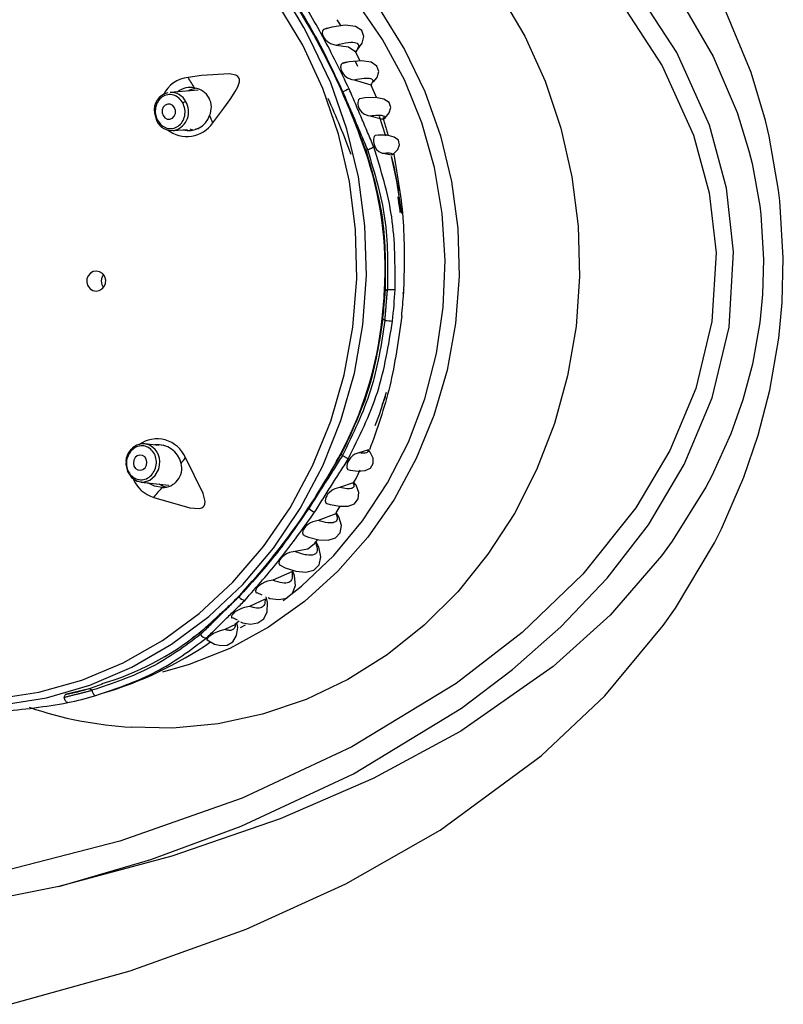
# Model space of a CAD drawing. Header units: millimetres. Extents: x 4904.09 to 4905.21, y 4759.5 to 4761.8.
# Tile 47 of 54: x 4904.9 to 4904.95, y 4760.77 to 4760.83. Entities that reach past the tile are written whole.
import ezdxf

# ---------------------------------------------------------------- set-up
doc = ezdxf.new("R2010")
doc.units = ezdxf.units.MM
doc.layers.add('SANINDUSA', color=3, linetype='Continuous')

msp = doc.modelspace()

# ---------------------------------------------------------------- linework, layer by layer
at = {"layer": 'SANINDUSA'}
for p, q in [((4904.948264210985, 4760.828850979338), (4904.946396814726, 4760.833357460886)), ((4904.921513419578, 4760.831902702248), (4904.921260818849, 4760.83229402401)), ((4904.920693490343, 4760.831748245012), (4904.920400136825, 4760.831654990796)), ((4904.922764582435, 4760.829617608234), (4904.922431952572, 4760.830247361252)), ((4904.922474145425, 4760.830192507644), (4904.922610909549, 4760.830372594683)), ((4904.922479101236, 4760.830205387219), (4904.922489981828, 4760.830179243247)), ((4904.921948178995, 4760.829528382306), (4904.921624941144, 4760.829448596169)), ((4904.945781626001, 4760.829897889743), (4904.947352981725, 4760.826244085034)), ((4904.949193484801, 4760.825727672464), (4904.948264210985, 4760.828850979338)), ((4904.922364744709, 4760.828383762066), (4904.923463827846, 4760.828053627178)), ((4904.91220265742, 4760.827708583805), (4904.910359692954, 4760.827557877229)), ((4904.923463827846, 4760.828053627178), (4904.923502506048, 4760.828023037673)), ((4904.923819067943, 4760.82721776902), (4904.9234706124, 4760.828037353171)), ((4904.947352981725, 4760.826244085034), (4904.948122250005, 4760.823746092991)), ((4904.923393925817, 4760.826023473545), (4904.92424878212, 4760.825812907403)), ((4904.949439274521, 4760.824694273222), (4904.949193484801, 4760.825727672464)), ((4904.910563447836, 4760.825066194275), (4904.911498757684, 4760.825142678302)), ((4904.912025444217, 4760.825185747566), (4904.912243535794, 4760.825203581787)), ((4904.950054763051, 4760.821184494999), (4904.949439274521, 4760.824694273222)), ((4904.923237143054, 4760.823819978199), (4904.923146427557, 4760.82376019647)), ((4904.924268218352, 4760.823585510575), (4904.924815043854, 4760.823483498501)), ((4904.948122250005, 4760.823746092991), (4904.948324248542, 4760.822924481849)), ((4904.948324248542, 4760.822924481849), (4904.948827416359, 4760.82014726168)), ((4904.950137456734, 4760.820488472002), (4904.950054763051, 4760.821184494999)), ((4904.950363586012, 4760.816755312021), (4904.950137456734, 4760.820488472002)), ((4904.948827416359, 4760.82014726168), (4904.948894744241, 4760.819598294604)), ((4904.948894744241, 4760.819598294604), (4904.94907858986, 4760.81665905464)), ((4904.94907858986, 4760.81665905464), (4904.949016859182, 4760.814373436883)), ((4904.950287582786, 4760.813851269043), (4904.950363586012, 4760.816755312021)), ((4904.924397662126, 4760.814609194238), (4904.924547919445, 4760.81470822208)), ((4904.949016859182, 4760.814373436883), (4904.94883700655, 4760.812536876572)), ((4904.950067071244, 4760.81152533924), (4904.950287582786, 4760.813851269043)), ((4904.924250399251, 4760.812806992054), (4904.924204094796, 4760.812805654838)), ((4904.924382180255, 4760.812679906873), (4904.924250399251, 4760.812806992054)), ((4904.94883700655, 4760.812536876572), (4904.948357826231, 4760.809832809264)), ((4904.949483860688, 4760.808120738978), (4904.950067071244, 4760.81152533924)), ((4904.94694998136, 4760.80528131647), (4904.945706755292, 4760.802531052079)), ((4904.90960454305, 4760.80452749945), (4904.908720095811, 4760.804621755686)), ((4904.908867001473, 4760.804594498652), (4904.908720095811, 4760.804621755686)), ((4904.909925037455, 4760.804530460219), (4904.909798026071, 4760.804506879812)), ((4904.921527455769, 4760.803947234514), (4904.921607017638, 4760.803870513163)), ((4904.923240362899, 4760.804214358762), (4904.922671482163, 4760.804044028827)), ((4904.945706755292, 4760.802531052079), (4904.94531692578, 4760.801789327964)), ((4904.946326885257, 4760.799079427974), (4904.947795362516, 4760.802456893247)), ((4904.908455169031, 4760.802135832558), (4904.910293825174, 4760.801939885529)), ((4904.922309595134, 4760.802082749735), (4904.921412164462, 4760.801769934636)), ((4904.94531692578, 4760.801789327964), (4904.943121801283, 4760.798266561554)), ((4904.921207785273, 4760.800126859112), (4904.921453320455, 4760.800551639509)), ((4904.921176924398, 4760.800068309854), (4904.920014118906, 4760.799614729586)), ((4904.94586995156, 4760.798174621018), (4904.946326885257, 4760.799079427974)), ((4904.919812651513, 4760.798136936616), (4904.919992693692, 4760.798389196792)), ((4904.943121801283, 4760.798266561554), (4904.942422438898, 4760.79731241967)), ((4904.943323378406, 4760.793913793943), (4904.94586995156, 4760.798174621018)), ((4904.918307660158, 4760.796282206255), (4904.917064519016, 4760.795722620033)), ((4904.916032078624, 4760.794922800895), (4904.916347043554, 4760.79477972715)), ((4904.916564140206, 4760.794501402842), (4904.915540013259, 4760.794021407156)), ((4904.942520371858, 4760.792770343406), (4904.943323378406, 4760.793913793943)), ((4904.914625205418, 4760.792846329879), (4904.913934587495, 4760.792515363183)), ((4904.914430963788, 4760.793287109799), (4904.914733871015, 4760.793134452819)), ((4904.914593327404, 4760.792865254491), (4904.914860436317, 4760.79307066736)), ((4904.914968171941, 4760.792637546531), (4904.915285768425, 4760.792812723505)), ((4904.912272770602, 4760.792263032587), (4904.91227025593, 4760.792267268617)), ((4904.912352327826, 4760.792186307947), (4904.912272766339, 4760.792263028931)), ((4904.935358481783, 4760.790088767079), (4904.929336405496, 4760.785877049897)), ((4904.905245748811, 4760.78871608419), (4904.905947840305, 4760.788965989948)), ((4904.903465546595, 4760.788091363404), (4904.903534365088, 4760.788268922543)), ((4904.905133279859, 4760.788671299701), (4904.905265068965, 4760.78854422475)), ((4904.927990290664, 4760.77942706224), (4904.934577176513, 4760.784261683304))]:
    msp.add_line(p, q, dxfattribs=at)
at = {"layer": 'SANINDUSA', "flags": 128}
for points in [[(4904.903102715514, 4760.775752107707), (4904.909100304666, 4760.777510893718), (4904.915010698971, 4760.77968114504), (4904.922330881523, 4760.783096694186), (4904.929362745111, 4760.787384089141), (4904.932699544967, 4760.789899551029), (4904.93585604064, 4760.79268267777), (4904.93886912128, 4760.795853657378), (4904.941565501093, 4760.799349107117), (4904.943904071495, 4760.803277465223), (4904.945723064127, 4760.807632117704), (4904.946828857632, 4760.812238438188), (4904.947119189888, 4760.817162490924), (4904.946656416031, 4760.821300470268), (4904.945545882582, 4760.825412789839), (4904.943421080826, 4760.830155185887), (4904.940548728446, 4760.834584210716), (4904.938096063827, 4760.837543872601), (4904.935419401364, 4760.840259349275), (4904.929402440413, 4760.845124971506), (4904.923996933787, 4760.84853088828), (4904.918302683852, 4760.851435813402), (4904.910813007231, 4760.854449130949), (4904.903072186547, 4760.856795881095)], [(4904.917741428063, 4760.7944028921), (4904.918939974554, 4760.79534966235), (4904.921043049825, 4760.797345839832), (4904.922921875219, 4760.799597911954), (4904.924551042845, 4760.802075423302), (4904.925908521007, 4760.804744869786), (4904.92697595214, 4760.807570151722), (4904.92773890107, 4760.810513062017), (4904.928187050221, 4760.81353380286), (4904.928314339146, 4760.816591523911), (4904.928119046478, 4760.819644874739), (4904.927603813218, 4760.822652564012), (4904.926775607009, 4760.825573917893), (4904.925645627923, 4760.828369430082), (4904.924229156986, 4760.831001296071), (4904.922545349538, 4760.833433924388), (4904.920616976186, 4760.83563441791), (4904.918470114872, 4760.837573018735), (4904.916133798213, 4760.839223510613), (4904.913639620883, 4760.840563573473), (4904.913378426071, 4760.840681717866)], [(4904.942208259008, 4760.835497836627), (4904.944080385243, 4760.832861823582), (4904.945781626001, 4760.829897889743)], [(4904.931890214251, 4760.833970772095), (4904.933494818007, 4760.831220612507), (4904.93482052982, 4760.828295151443), (4904.935851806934, 4760.825228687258), (4904.936576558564, 4760.822057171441), (4904.936986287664, 4760.818817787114), (4904.937076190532, 4760.815548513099), (4904.936845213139, 4760.812287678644), (4904.936296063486, 4760.80907351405), (4904.935435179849, 4760.805943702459), (4904.934272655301, 4760.802934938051), (4904.932822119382, 4760.800082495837), (4904.931100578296, 4760.797419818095), (4904.92912821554, 4760.794978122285), (4904.926928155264, 4760.792786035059), (4904.924526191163, 4760.790869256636), (4904.92195048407, 4760.78925025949), (4904.919231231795, 4760.787948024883), (4904.916400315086, 4760.786977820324), (4904.913490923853, 4760.786351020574), (4904.910537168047, 4760.786074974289), (4904.907857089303, 4760.786130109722)], [(4904.939780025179, 4760.833409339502), (4904.942458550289, 4760.829297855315), (4904.944502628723, 4760.824773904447), (4904.945527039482, 4760.82100177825), (4904.945974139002, 4760.817097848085), (4904.945708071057, 4760.812598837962), (4904.94466854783, 4760.808234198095), (4904.942970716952, 4760.804182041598), (4904.940745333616, 4760.800447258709), (4904.937286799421, 4760.796123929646), (4904.933325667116, 4760.792314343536), (4904.929029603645, 4760.788996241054), (4904.922227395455, 4760.78485142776), (4904.915063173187, 4760.781514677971), (4904.907076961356, 4760.778693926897), (4904.898882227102, 4760.776601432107), (4904.890560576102, 4760.775193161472), (4904.882193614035, 4760.774425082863), (4904.87526717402, 4760.77424748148)], [(4904.919013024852, 4760.830640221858), (4904.91741519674, 4760.833289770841)], [(4904.924066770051, 4760.832911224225), (4904.92565938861, 4760.830356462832), (4904.926977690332, 4760.827618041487), (4904.928004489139, 4760.824731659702), (4904.928726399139, 4760.821734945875), (4904.929134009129, 4760.818666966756), (4904.929222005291, 4760.815567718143), (4904.928989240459, 4760.812477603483), (4904.928438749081, 4760.809436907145), (4904.927577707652, 4760.806485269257), (4904.926417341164, 4760.803661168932), (4904.924972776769, 4760.801001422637), (4904.923262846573, 4760.798540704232), (4904.921309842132, 4760.796311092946), (4904.919139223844, 4760.79434165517), (4904.91677928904, 4760.792658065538), (4904.914260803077, 4760.791282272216), (4904.911616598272, 4760.790232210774), (4904.90986304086, 4760.789734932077)], [(4904.922610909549, 4760.830372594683), (4904.922904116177, 4760.83075868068), (4904.923000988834, 4760.831195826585), (4904.922865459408, 4760.831584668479), (4904.922457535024, 4760.831853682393), (4904.921790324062, 4760.831941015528), (4904.920921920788, 4760.831820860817), (4904.920693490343, 4760.831748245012)], [(4904.920617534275, 4760.831738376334), (4904.92036777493, 4760.831660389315), (4904.920308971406, 4760.83157484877), (4904.920286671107, 4760.831441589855), (4904.920303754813, 4760.831330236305), (4904.920354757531, 4760.831199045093), (4904.920423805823, 4760.831085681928), (4904.920501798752, 4760.830989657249), (4904.920630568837, 4760.830869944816), (4904.920824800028, 4760.830746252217), (4904.921117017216, 4760.83065486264), (4904.921207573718, 4760.830647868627)], [(4904.897943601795, 4760.787487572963), (4904.899415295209, 4760.787587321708), (4904.902310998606, 4760.788056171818), (4904.905140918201, 4760.788879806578), (4904.907869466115, 4760.790047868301), (4904.910462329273, 4760.791545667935), (4904.912886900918, 4760.793354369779), (4904.915112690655, 4760.79545122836), (4904.917111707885, 4760.797809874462), (4904.918858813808, 4760.800400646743), (4904.920332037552, 4760.803190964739), (4904.921512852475, 4760.806145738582), (4904.922386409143, 4760.809227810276), (4904.922941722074, 4760.812398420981), (4904.923171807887, 4760.815617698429), (4904.923073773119, 4760.818845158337), (4904.922648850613, 4760.822040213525), (4904.921902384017, 4760.825162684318), (4904.920843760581, 4760.828173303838), (4904.91948629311, 4760.831034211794)], [(4904.898947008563, 4760.787984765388), (4904.901803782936, 4760.78842358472), (4904.904598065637, 4760.789212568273), (4904.907294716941, 4760.790341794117), (4904.90985982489, 4760.791797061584), (4904.912261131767, 4760.793560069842), (4904.914468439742, 4760.795608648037), (4904.916453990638, 4760.79791703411), (4904.918192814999, 4760.800456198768), (4904.919663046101, 4760.803194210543), (4904.920846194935, 4760.806096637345), (4904.921727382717, 4760.809126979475), (4904.922295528, 4760.812247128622), (4904.922543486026, 4760.815417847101), (4904.922468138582, 4760.818599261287), (4904.922070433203, 4760.82175136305), (4904.921355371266, 4760.824834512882), (4904.92033194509, 4760.827809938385), (4904.919013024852, 4760.830640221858)], [(4904.921207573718, 4760.830647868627), (4904.922008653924, 4760.830529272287), (4904.922479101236, 4760.830205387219)], [(4904.9218631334, 4760.829526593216), (4904.921602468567, 4760.829458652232), (4904.921528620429, 4760.829371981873), (4904.921489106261, 4760.829229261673), (4904.921494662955, 4760.829118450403), (4904.921531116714, 4760.828985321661), (4904.92158802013, 4760.828867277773), (4904.921653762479, 4760.828769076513), (4904.921764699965, 4760.828646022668), (4904.921938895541, 4760.82851359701), (4904.922217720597, 4760.828402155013), (4904.922364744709, 4760.828383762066)], [(4904.923624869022, 4760.828237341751), (4904.923881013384, 4760.828527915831), (4904.923982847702, 4760.828920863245), (4904.92385911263, 4760.829275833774), (4904.923478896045, 4760.829527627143), (4904.922860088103, 4760.829626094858), (4904.922053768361, 4760.829554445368), (4904.921948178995, 4760.829528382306)], [(4904.922618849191, 4760.829251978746), (4904.922596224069, 4760.829301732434), (4904.922434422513, 4760.829588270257)], [(4904.913148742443, 4760.82556496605), (4904.913877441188, 4760.826521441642), (4904.914334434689, 4760.8271649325), (4904.914613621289, 4760.82760498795), (4904.91477653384, 4760.827913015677), (4904.914889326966, 4760.828250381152), (4904.914894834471, 4760.828389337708), (4904.914858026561, 4760.828512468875), (4904.914785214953, 4760.82860150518), (4904.91465103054, 4760.828680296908), (4904.914245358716, 4760.828761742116), (4904.912404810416, 4760.828650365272), (4904.911541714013, 4760.828533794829)], [(4904.911538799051, 4760.827654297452), (4904.911653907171, 4760.827733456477), (4904.912005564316, 4760.82783017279)], [(4904.910653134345, 4760.826552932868), (4904.910535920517, 4760.826697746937), (4904.91037996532, 4760.82678159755), (4904.910209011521, 4760.826791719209), (4904.910049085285, 4760.826726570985), (4904.909924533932, 4760.826596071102), (4904.909854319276, 4760.826420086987), (4904.909849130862, 4760.826225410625), (4904.90990975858, 4760.826041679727), (4904.910026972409, 4760.825896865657), (4904.910182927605, 4760.825813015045), (4904.910353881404, 4760.825802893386), (4904.91051380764, 4760.825868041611), (4904.910638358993, 4760.825998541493), (4904.910708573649, 4760.826174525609), (4904.910713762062, 4760.826369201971), (4904.910653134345, 4760.826552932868)], [(4904.92274428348, 4760.827156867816), (4904.922739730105, 4760.827155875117), (4904.922654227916, 4760.827064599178), (4904.922604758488, 4760.826900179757), (4904.922606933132, 4760.82678631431), (4904.922636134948, 4760.82665118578), (4904.922684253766, 4760.826530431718), (4904.922742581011, 4760.826427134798), (4904.922843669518, 4760.826296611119), (4904.923004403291, 4760.826157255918), (4904.923266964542, 4760.826041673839), (4904.923393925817, 4760.826023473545), (4904.923393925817, 4760.826023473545)], [(4904.924304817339, 4760.825828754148), (4904.924401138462, 4760.825903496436), (4904.924660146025, 4760.826226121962), (4904.924764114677, 4760.826572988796), (4904.924656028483, 4760.826891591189), (4904.924316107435, 4760.827122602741), (4904.92376888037, 4760.827227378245), (4904.92306117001, 4760.827198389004), (4904.922747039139, 4760.827140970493)], [(4904.90934570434, 4760.826220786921), (4904.909472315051, 4760.825744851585), (4904.909507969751, 4760.825681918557)], [(4904.924445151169, 4760.824690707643), (4904.924423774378, 4760.824761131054), (4904.924020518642, 4760.825983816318)], [(4904.92424878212, 4760.825812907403), (4904.924309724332, 4760.825802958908), (4904.924307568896, 4760.82582615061)], [(4904.910563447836, 4760.825066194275), (4904.910642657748, 4760.825076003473), (4904.910697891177, 4760.82508685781)], [(4904.91182674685, 4760.825107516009), (4904.911774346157, 4760.825111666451), (4904.911676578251, 4760.825157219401)], [(4904.923742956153, 4760.824754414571), (4904.923671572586, 4760.824668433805), (4904.923626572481, 4760.824510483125), (4904.923624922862, 4760.824382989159), (4904.923649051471, 4760.824232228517), (4904.923691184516, 4760.82409854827), (4904.923744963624, 4760.82398121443), (4904.923835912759, 4760.823839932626), (4904.923974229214, 4760.823700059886), (4904.924194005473, 4760.823596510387), (4904.924268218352, 4760.823585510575), (4904.924268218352, 4760.823585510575)], [(4904.924904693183, 4760.823535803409), (4904.924970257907, 4760.823576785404), (4904.925221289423, 4760.823840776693), (4904.92533575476, 4760.824142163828), (4904.925257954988, 4760.824428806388), (4904.924976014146, 4760.824644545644), (4904.924522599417, 4760.824757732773), (4904.923947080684, 4760.824767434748), (4904.923742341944, 4760.824742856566)], [(4904.925285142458, 4760.82114121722), (4904.92497984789, 4760.822730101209), (4904.924808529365, 4760.823363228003)], [(4904.925487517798, 4760.819659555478), (4904.92516267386, 4760.821773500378), (4904.924811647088, 4760.82336342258)], [(4904.924815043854, 4760.823483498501), (4904.924900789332, 4760.823501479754), (4904.92490546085, 4760.823534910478)], [(4904.9050164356, 4760.814911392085), (4904.905153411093, 4760.814745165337), (4904.905334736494, 4760.814635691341), (4904.905541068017, 4760.814594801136), (4904.905749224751, 4760.814627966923), (4904.905934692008, 4760.814731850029), (4904.906075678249, 4760.814894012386), (4904.906156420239, 4760.815095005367), (4904.906168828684, 4760.815311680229), (4904.906112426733, 4760.815520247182), (4904.906082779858, 4760.815577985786), (4904.905945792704, 4760.815744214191), (4904.905764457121, 4760.815853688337), (4904.905558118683, 4760.815894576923), (4904.905349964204, 4760.815861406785), (4904.905164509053, 4760.815757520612), (4904.90502353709, 4760.815595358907), (4904.90494280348, 4760.815394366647), (4904.904930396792, 4760.81517768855), (4904.904986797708, 4760.81496911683), (4904.9050164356, 4760.814911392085)], [(4904.905883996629, 4760.815257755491), (4904.905933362, 4760.815505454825), (4904.906016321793, 4760.815655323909)], [(4904.906019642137, 4760.814829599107), (4904.905924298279, 4760.815008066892), (4904.905883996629, 4760.815257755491)], [(4904.925475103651, 4760.812960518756), (4904.925477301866, 4760.812958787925), (4904.925476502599, 4760.812957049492), (4904.925471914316, 4760.812955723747)], [(4904.948357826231, 4760.809832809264), (4904.947729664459, 4760.807488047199), (4904.94694998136, 4760.80528131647)], [(4904.923747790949, 4760.805817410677), (4904.924019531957, 4760.806550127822), (4904.924491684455, 4760.808001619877)], [(4904.947795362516, 4760.802456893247), (4904.948725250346, 4760.805187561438), (4904.949483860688, 4760.808120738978)], [(4904.907864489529, 4760.804308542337), (4904.907829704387, 4760.804282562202), (4904.907745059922, 4760.804172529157)], [(4904.908734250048, 4760.803069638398), (4904.908823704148, 4760.803238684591), (4904.908850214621, 4760.803431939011), (4904.908809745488, 4760.803619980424), (4904.908708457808, 4760.80377418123), (4904.908561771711, 4760.803871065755), (4904.908392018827, 4760.803895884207), (4904.908225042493, 4760.803844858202), (4904.908086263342, 4760.803725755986), (4904.907996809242, 4760.803556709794), (4904.907970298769, 4760.803363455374), (4904.908010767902, 4760.80317541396), (4904.908112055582, 4760.803021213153), (4904.908258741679, 4760.802924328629), (4904.908428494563, 4760.802899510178), (4904.908595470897, 4760.802950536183), (4904.908734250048, 4760.803069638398)], [(4904.909302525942, 4760.801130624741), (4904.911657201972, 4760.800460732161), (4904.912266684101, 4760.800416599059), (4904.912425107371, 4760.80045189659), (4904.912530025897, 4760.800510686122), (4904.912596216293, 4760.80058801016), (4904.912633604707, 4760.800683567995), (4904.912644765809, 4760.800861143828), (4904.912514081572, 4760.80138840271), (4904.911364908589, 4760.803734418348)], [(4904.922671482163, 4760.804044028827), (4904.9224152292, 4760.803959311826), (4904.922279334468, 4760.803866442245), (4904.922125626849, 4760.803711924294), (4904.922037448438, 4760.803590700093), (4904.921959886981, 4760.803449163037), (4904.921912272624, 4760.803324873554), (4904.921887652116, 4760.803216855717), (4904.921884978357, 4760.803089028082), (4904.921932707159, 4760.802968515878), (4904.921964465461, 4760.802955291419)], [(4904.921963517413, 4760.802951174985), (4904.922113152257, 4760.80291219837), (4904.922632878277, 4760.802847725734), (4904.923085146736, 4760.802886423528), (4904.923430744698, 4760.80304838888), (4904.923618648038, 4760.803333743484), (4904.923613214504, 4760.803702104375), (4904.923424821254, 4760.804082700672), (4904.923319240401, 4760.804193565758)], [(4904.923325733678, 4760.804197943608), (4904.923329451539, 4760.804217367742), (4904.923275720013, 4760.804232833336), (4904.923240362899, 4760.804214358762)], [(4904.907494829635, 4760.803495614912), (4904.907487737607, 4760.803293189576), (4904.90758891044, 4760.802823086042), (4904.90784212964, 4760.802437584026), (4904.908208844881, 4760.802195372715), (4904.908633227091, 4760.802133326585), (4904.909050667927, 4760.802260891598), (4904.909397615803, 4760.802558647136), (4904.909621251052, 4760.802981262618), (4904.909680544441, 4760.803262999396)], [(4904.922294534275, 4760.802006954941), (4904.922497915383, 4760.802358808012), (4904.922758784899, 4760.802927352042)], [(4904.909843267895, 4760.801779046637), (4904.909343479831, 4760.801858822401), (4904.908912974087, 4760.802087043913)], [(4904.909634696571, 4760.802010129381), (4904.909904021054, 4760.801859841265), (4904.910119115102, 4760.801822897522)], [(4904.921412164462, 4760.801769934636), (4904.921110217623, 4760.801694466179), (4904.920945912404, 4760.801607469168), (4904.920757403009, 4760.801457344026), (4904.920663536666, 4760.801353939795), (4904.920578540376, 4760.801230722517), (4904.920524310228, 4760.801119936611), (4904.920494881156, 4760.801024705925), (4904.920484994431, 4760.800904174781), (4904.920527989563, 4760.800777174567), (4904.920588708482, 4760.800744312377)], [(4904.920586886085, 4760.80073753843), (4904.920806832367, 4760.800666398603), (4904.921430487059, 4760.800551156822), (4904.921972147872, 4760.800562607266), (4904.92239286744, 4760.800721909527), (4904.922641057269, 4760.801032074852), (4904.922676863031, 4760.80145593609), (4904.922500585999, 4760.801923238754), (4904.92235814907, 4760.802108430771)], [(4904.919103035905, 4760.798653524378), (4904.919391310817, 4760.798538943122), (4904.920077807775, 4760.798368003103), (4904.920682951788, 4760.798345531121), (4904.921163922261, 4760.79849653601), (4904.921464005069, 4760.798828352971), (4904.921537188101, 4760.799306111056), (4904.921375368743, 4760.799858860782), (4904.921202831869, 4760.800127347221)], [(4904.921215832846, 4760.800122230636), (4904.921215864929, 4760.800122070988), (4904.921176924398, 4760.800068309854)], [(4904.920014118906, 4760.799614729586), (4904.91967796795, 4760.799544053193), (4904.919516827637, 4760.799470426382), (4904.919333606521, 4760.799349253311), (4904.919226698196, 4760.799253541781), (4904.919126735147, 4760.799136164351), (4904.919061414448, 4760.799029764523), (4904.919024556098, 4760.798939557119), (4904.919005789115, 4760.798824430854), (4904.919039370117, 4760.798698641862), (4904.919104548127, 4760.798657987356)], [(4904.917535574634, 4760.796705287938), (4904.917866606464, 4760.796544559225), (4904.918574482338, 4760.796315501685), (4904.919215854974, 4760.796250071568), (4904.919743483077, 4760.796380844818), (4904.920093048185, 4760.796723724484), (4904.920208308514, 4760.797248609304), (4904.920069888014, 4760.797883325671), (4904.919873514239, 4760.798245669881)], [(4904.91986103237, 4760.798167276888), (4904.919350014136, 4760.797755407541), (4904.918506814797, 4760.797592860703)], [(4904.918506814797, 4760.797592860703), (4904.918162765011, 4760.797527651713), (4904.91800369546, 4760.797460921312), (4904.917823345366, 4760.79735415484), (4904.91770635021, 4760.797261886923), (4904.917596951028, 4760.797149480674), (4904.917525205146, 4760.797049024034), (4904.917482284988, 4760.796961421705), (4904.917458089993, 4760.796848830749), (4904.917491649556, 4760.796728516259), (4904.917535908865, 4760.796705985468)], [(4904.942422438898, 4760.79731241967), (4904.93907077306, 4760.79344957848), (4904.935358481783, 4760.790088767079)], [(4904.916754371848, 4760.794594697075), (4904.91686401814, 4760.794544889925), (4904.917455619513, 4760.794462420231), (4904.917972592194, 4760.794563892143), (4904.918354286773, 4760.794874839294), (4904.918538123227, 4760.795379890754), (4904.918488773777, 4760.796018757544), (4904.91834311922, 4760.796394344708)], [(4904.917064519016, 4760.795722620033), (4904.916717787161, 4760.795659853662), (4904.916545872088, 4760.795597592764), (4904.916344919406, 4760.79549514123), (4904.916223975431, 4760.795413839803), (4904.916106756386, 4760.795313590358), (4904.916025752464, 4760.795222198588), (4904.915975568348, 4760.795144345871), (4904.915939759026, 4760.795044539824), (4904.915954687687, 4760.794935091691), (4904.916020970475, 4760.794895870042)], [(4904.915540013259, 4760.794021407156), (4904.91521515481, 4760.793953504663), (4904.915026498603, 4760.793888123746), (4904.914796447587, 4760.793778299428), (4904.914674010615, 4760.793702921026), (4904.914554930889, 4760.793612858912), (4904.914470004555, 4760.79353156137), (4904.914414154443, 4760.79346146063), (4904.914370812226, 4760.793372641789), (4904.914378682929, 4760.793279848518), (4904.914418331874, 4760.793263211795)], [(4904.914967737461, 4760.79301659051), (4904.915095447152, 4760.792952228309), (4904.915615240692, 4760.792862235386), (4904.916094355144, 4760.792937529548), (4904.916477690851, 4760.793209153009), (4904.916702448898, 4760.793672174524), (4904.916725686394, 4760.794277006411), (4904.916631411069, 4760.794633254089)], [(4904.912787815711, 4760.791837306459), (4904.913260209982, 4760.791559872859), (4904.91368222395, 4760.791460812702), (4904.914098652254, 4760.791500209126), (4904.914459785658, 4760.791716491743), (4904.914701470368, 4760.792115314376), (4904.914773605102, 4760.79265371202), (4904.914718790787, 4760.792964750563)], [(4904.934577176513, 4760.784261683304), (4904.938717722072, 4760.788187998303), (4904.942520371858, 4760.792770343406)], [(4904.913934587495, 4760.792515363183), (4904.913637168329, 4760.792430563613), (4904.913462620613, 4760.792364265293), (4904.91324671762, 4760.792262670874), (4904.913110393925, 4760.792185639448), (4904.91297696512, 4760.792097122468), (4904.912880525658, 4760.792020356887), (4904.912813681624, 4760.791954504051), (4904.912761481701, 4760.791878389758), (4904.91276373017, 4760.791811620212), (4904.912769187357, 4760.791810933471)], [(4904.903530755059, 4760.788285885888), (4904.905076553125, 4760.78865585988), (4904.905245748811, 4760.78871608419)], [(4904.903693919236, 4760.787739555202), (4904.903662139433, 4760.787739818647), (4904.903628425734, 4760.787755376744), (4904.903594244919, 4760.787785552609), (4904.903561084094, 4760.78782903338), (4904.903530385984, 4760.787883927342), (4904.903503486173, 4760.78794784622), (4904.903481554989, 4760.7880180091), (4904.903465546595, 4760.788091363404)], [(4904.929336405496, 4760.785877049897), (4904.923618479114, 4760.782786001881), (4904.917538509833, 4760.780159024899)], [(4904.917538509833, 4760.780159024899), (4904.910469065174, 4760.777726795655), (4904.903102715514, 4760.775752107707)], [(4904.915335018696, 4760.77296820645), (4904.921831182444, 4760.775925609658), (4904.927990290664, 4760.77942706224)], [(4904.903102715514, 4760.775752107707), (4904.895124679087, 4760.774149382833), (4904.887024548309, 4760.773365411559), (4904.883022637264, 4760.773288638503), (4904.880224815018, 4760.773375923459), (4904.877551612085, 4760.773607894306), (4904.876312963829, 4760.773806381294), (4904.875600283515, 4760.773998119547), (4904.87532319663, 4760.774146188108), (4904.875292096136, 4760.774180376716), (4904.875270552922, 4760.774223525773), (4904.87526717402, 4760.77424748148)], [(4904.899932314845, 4760.768057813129), (4904.90776772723, 4760.770248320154), (4904.915335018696, 4760.77296820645)]]:
    msp.add_lwpolyline(points, dxfattribs=at)
at = {"layer": 'SANINDUSA'}
for centre, radius, start, end in [((4904.896523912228, 4760.819302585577), 0.02578569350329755, 27.06277752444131, 86.84168973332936), ((4904.878762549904, 4760.808662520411), 0.04681587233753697, 23.85354449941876, 32.99986405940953), ((4904.911766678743, 4760.826508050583), 0.002038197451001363, 96.33689594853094, 153.8488875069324), ((4904.89737818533, 4760.819223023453), 0.0169498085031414, 30.56442188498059, 33.31998048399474), ((4904.910462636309, 4760.826418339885), 0.001134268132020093, 102.2476936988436, 190.0302317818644), ((4904.910415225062, 4760.826472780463), 0.001086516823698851, 26.11881626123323, 92.92967608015), ((4904.911680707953, 4760.826534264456), 0.001340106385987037, 77.40395878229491, 127.3623392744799), ((4904.9117807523, 4760.826580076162), 0.001276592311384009, 335.5126396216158, 81.34076887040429), ((4904.877319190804, 4760.807858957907), 0.04846113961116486, 19.15727205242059, 24.03234366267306), ((4904.924389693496, 4760.82199474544), 0.006240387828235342, 112.0292247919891, 116.2264348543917), ((4904.910300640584, 4760.826295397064), 0.001272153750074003, 288.1958542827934, 31.02614367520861), ((4904.911505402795, 4760.826384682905), 0.0005778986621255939, 101.4391220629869, 122.6753569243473), ((4904.868346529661, 4760.803348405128), 0.05748603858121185, 20.51670388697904, 24.46041994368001), ((4904.909562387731, 4760.825686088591), 5.443927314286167e-05, 107.8956137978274, 190.5281720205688), ((4904.91044279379, 4760.826100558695), 0.001024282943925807, 204.1241591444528, 278.6171704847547), ((4904.911463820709, 4760.826727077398), 0.002046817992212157, 231.8156128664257, 325.4054909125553), ((4904.911576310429, 4760.82650897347), 0.001440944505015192, 254.8364462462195, 341.4657474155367), ((4904.908903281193, 4760.824050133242), 0.004507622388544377, 19.63702562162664, 26.35115864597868), ((4904.900375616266, 4760.815984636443), 0.02401525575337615, 356.7151310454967, 18.89616821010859), ((4904.892977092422, 4760.816264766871), 0.03141800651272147, 353.6789390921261, 356.9782278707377), ((4904.893035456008, 4760.816264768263), 0.03140587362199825, 353.6789390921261, 356.9782279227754), ((4904.893102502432, 4760.816264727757), 0.03197587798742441, 353.482230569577, 357.1749364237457), ((4904.894117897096, 4760.816264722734), 0.03152814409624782, 353.9754943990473, 356.6816726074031), ((4904.899886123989, 4760.815438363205), 0.02446006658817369, 331.9708430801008, 353.8211183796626), ((4904.925005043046, 4760.816788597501), 0.004155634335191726, 261.3798000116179, 268.1613658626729), ((4904.909517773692, 4760.802940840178), 0.002010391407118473, 23.24964354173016, 125.7963571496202), ((4904.908600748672, 4760.803610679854), 0.001014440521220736, 74.50869873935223, 136.5336503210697), ((4904.908500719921, 4760.803456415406), 0.001195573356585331, 350.6899579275, 72.15970962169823), ((4904.909578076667, 4760.803021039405), 0.001544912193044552, 12.29379776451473, 97.64441688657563), ((4904.90866379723, 4760.803405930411), 0.001196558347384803, 140.1582202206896, 175.5956981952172), ((4904.904978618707, 4760.808049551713), 0.00770746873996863, 322.4291961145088, 325.9536151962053), ((4904.881611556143, 4760.825375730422), 0.045261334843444, 326.506643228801, 331.7376667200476), ((4904.909875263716, 4760.803031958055), 0.001253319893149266, 268.5371456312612, 14.69958960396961), ((4904.90990819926, 4760.803152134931), 0.002110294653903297, 202.0046236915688, 253.3210332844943), ((4904.875008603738, 4760.830279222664), 0.04500793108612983, 319.6366622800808, 320.7114925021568), ((4904.885213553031, 4760.822757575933), 0.04081311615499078, 316.4553807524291, 326.7813543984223), ((4904.920764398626, 4760.802150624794), 0.002212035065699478, 232.2478150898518, 243.9356550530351), ((4904.894524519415, 4760.813964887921), 0.02800675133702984, 309.1851271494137, 316.3710355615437), ((4904.915304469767, 4760.7949668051), 0.0005573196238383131, 215.3516497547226, 263.151283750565), ((4904.900784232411, 4760.806535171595), 0.01829353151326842, 286.3748432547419, 308.6913474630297), ((4904.912721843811, 4760.792383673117), 0.0004189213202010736, 208.107481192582, 272.7084736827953), ((4904.898941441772, 4760.812196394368), 0.02485501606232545, 286.3733637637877, 304.474821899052), ((4904.898526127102, 4760.811547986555), 0.02381170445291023, 282.1415002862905, 286.109562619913), ((4904.898692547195, 4760.81146262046), 0.0242445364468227, 281.9049442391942, 286.3461186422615), ((4904.909225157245, 4760.811104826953), 0.02500042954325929, 251.2258037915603, 266.841903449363)]:
    msp.add_arc(centre, radius, start, end, dxfattribs=at)
for points, knots in [([(4904.918079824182, 4760.83415529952), (4904.91871879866, 4760.833131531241), (4904.9199967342, 4760.831084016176), (4904.92108619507, 4760.828758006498), (4904.921630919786, 4760.827595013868)], [0, 0, 0, 0, 0.5000052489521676, 1, 1, 1, 1]), ([(4904.922049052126, 4760.827779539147), (4904.921488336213, 4760.828931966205), (4904.920366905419, 4760.831236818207), (4904.919122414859, 4760.83330277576), (4904.918500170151, 4760.834335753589)], [0, 0, 0, 0, 0.5000004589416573, 1, 1, 1, 1]), ([(4904.921207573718, 4760.830647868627), (4904.921487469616, 4760.830716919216), (4904.922045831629, 4760.830854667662), (4904.922537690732, 4760.830822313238), (4904.922729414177, 4760.830618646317), (4904.922562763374, 4760.830343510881), (4904.922479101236, 4760.830205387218)], [0, 0, 0, 0, 0.2501380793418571, 0.498998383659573, 0.7484868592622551, 1, 1, 1, 1]), ([(4904.922364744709, 4760.828383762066), (4904.922600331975, 4760.828426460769), (4904.923070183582, 4760.828511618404), (4904.923482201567, 4760.828480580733), (4904.923652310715, 4760.828337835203), (4904.923526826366, 4760.82814862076), (4904.923463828, 4760.828053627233)], [0, 0, 0, 0, 0.2502499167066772, 0.499094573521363, 0.748524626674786, 1, 1, 1, 1]), ([(4904.911193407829, 4760.826871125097), (4904.911113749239, 4760.82698698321), (4904.910954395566, 4760.827218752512), (4904.910592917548, 4760.827404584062), (4904.910206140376, 4760.827429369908), (4904.90984168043, 4760.827281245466), (4904.909557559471, 4760.826984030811), (4904.909399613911, 4760.82658473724), (4904.909380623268, 4760.826136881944), (4904.90949066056, 4760.825870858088), (4904.909545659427, 4760.82573789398)], [0, 0, 0, 0, 0.1248186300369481, 0.2496944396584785, 0.374657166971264, 0.4997338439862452, 0.6249185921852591, 0.7500608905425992, 0.875075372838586, 1, 1, 1, 1]), ([(4904.909545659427, 4760.82573789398), (4904.909625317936, 4760.825622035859), (4904.909784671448, 4760.825390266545), (4904.910146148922, 4760.82520443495), (4904.91053292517, 4760.825179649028), (4904.91089738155, 4760.825327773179), (4904.911181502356, 4760.82562498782), (4904.911339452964, 4760.826024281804), (4904.911358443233, 4760.826472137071), (4904.911248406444, 4760.826738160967), (4904.911193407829, 4760.826871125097)], [0, 0, 0, 0, 0.1248186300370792, 0.2496944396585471, 0.3746571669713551, 0.4997338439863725, 0.624918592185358, 0.7500608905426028, 0.8750753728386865, 1, 1, 1, 1]), ([(4904.923393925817, 4760.826023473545), (4904.923570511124, 4760.826045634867), (4904.92392245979, 4760.826089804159), (4904.924232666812, 4760.826066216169), (4904.924369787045, 4760.825980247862), (4904.924289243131, 4760.825868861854), (4904.92424878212, 4760.825812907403)], [0, 0, 0, 0, 0.2504255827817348, 0.4991182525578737, 0.7483834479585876, 1, 1, 1, 1]), ([(4904.923146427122, 4760.823760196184), (4904.923574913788, 4760.82227214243), (4904.924432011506, 4760.819295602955), (4904.924409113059, 4760.816171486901), (4904.924397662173, 4760.814609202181)], [0, 0, 0, 0, 0.4999274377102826, 1, 1, 1, 1]), ([(4904.923237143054, 4760.823819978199), (4904.923274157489, 4760.823832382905), (4904.923333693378, 4760.823852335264), (4904.923418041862, 4760.823884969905), (4904.923485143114, 4760.823913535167), (4904.923545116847, 4760.823942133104), (4904.923606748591, 4760.823974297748), (4904.923633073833, 4760.823993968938), (4904.923649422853, 4760.824006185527)], [0, 0, 0, 0, 0.2221430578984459, 0.3573061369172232, 0.5003374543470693, 0.6433943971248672, 0.7785337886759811, 1, 1, 1, 1]), ([(4904.923237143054, 4760.823819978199), (4904.923688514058, 4760.822341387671), (4904.924591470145, 4760.819383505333), (4904.924562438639, 4760.816266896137), (4904.924547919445, 4760.81470822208)], [0, 0, 0, 0, 0.499881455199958, 1, 1, 1, 1]), ([(4904.925039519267, 4760.814688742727), (4904.925045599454, 4760.816284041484), (4904.925057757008, 4760.819473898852), (4904.924118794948, 4760.822495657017), (4904.923649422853, 4760.824006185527)], [0, 0, 0, 0, 0.5001160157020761, 1, 1, 1, 1]), ([(4904.924268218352, 4760.823585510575), (4904.924376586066, 4760.823594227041), (4904.924592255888, 4760.823611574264), (4904.924785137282, 4760.823598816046), (4904.924875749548, 4760.823559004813), (4904.924835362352, 4760.823508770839), (4904.924815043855, 4760.823483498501)], [0, 0, 0, 0, 0.2507447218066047, 0.4990238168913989, 0.7479626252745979, 1, 1, 1, 1]), ([(4904.924952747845, 4760.823534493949), (4904.925206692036, 4760.82207916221), (4904.925714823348, 4760.819167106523), (4904.925633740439, 4760.816016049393), (4904.925593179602, 4760.814439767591)], [0, 0, 0, 0, 0.4997609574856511, 1, 1, 1, 1]), ([(4904.924547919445, 4760.81470822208), (4904.924571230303, 4760.814707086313), (4904.924617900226, 4760.81470481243), (4904.924693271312, 4760.814701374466), (4904.92476849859, 4760.814698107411), (4904.924840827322, 4760.814695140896), (4904.924907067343, 4760.814692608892), (4904.924964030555, 4760.814690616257), (4904.925010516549, 4760.81468919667), (4904.925029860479, 4760.814688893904), (4904.925039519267, 4760.814688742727)], [0, 0, 0, 0, 0.1248247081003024, 0.2499075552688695, 0.3750064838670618, 0.5000076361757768, 0.6249984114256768, 0.7501066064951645, 0.8752235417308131, 1, 1, 1, 1]), ([(4904.925593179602, 4760.814439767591), (4904.925596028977, 4760.814440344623), (4904.925601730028, 4760.814441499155), (4904.925590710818, 4760.814444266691), (4904.925566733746, 4760.814447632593), (4904.925539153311, 4760.814450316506), (4904.925525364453, 4760.814451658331)], [0, 0, 0, 0, 0.2498227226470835, 0.4998473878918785, 0.7499483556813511, 1, 1, 1, 1]), ([(4904.924250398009, 4760.81280698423), (4904.924008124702, 4760.811264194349), (4904.923523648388, 4760.808179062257), (4904.922192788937, 4760.805357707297), (4904.921527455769, 4760.803947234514)], [0, 0, 0, 0, 0.500072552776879, 1, 1, 1, 1]), ([(4904.924382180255, 4760.812679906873), (4904.924143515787, 4760.811140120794), (4904.923666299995, 4760.808061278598), (4904.922293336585, 4760.80526721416), (4904.921607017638, 4760.803870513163)], [0, 0, 0, 0, 0.5001185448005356, 1, 1, 1, 1]), ([(4904.925471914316, 4760.812955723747), (4904.925256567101, 4760.811400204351), (4904.924826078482, 4760.808290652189), (4904.923859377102, 4760.805590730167), (4904.923376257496, 4760.804241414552)], [0, 0, 0, 0, 0.5002390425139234, 1, 1, 1, 1]), ([(4904.92198482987, 4760.803634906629), (4904.922694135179, 4760.805060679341), (4904.924113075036, 4760.807912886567), (4904.924618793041, 4760.811060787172), (4904.924871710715, 4760.812635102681)], [0, 0, 0, 0, 0.499883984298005, 1, 1, 1, 1]), ([(4904.924404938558, 4760.807732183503), (4904.924404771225, 4760.807731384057), (4904.924363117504, 4760.807532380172), (4904.924269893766, 4760.807352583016), (4904.92417704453, 4760.807173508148)], [0, 0, 0, 0, 0.004017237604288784, 1, 1, 1, 1]), ([(4904.907778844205, 4760.804115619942), (4904.907703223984, 4760.803995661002), (4904.9075519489, 4760.803755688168), (4904.907497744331, 4760.803310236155), (4904.907587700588, 4760.802884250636), (4904.907818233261, 4760.802532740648), (4904.908152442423, 4760.802311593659), (4904.908537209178, 4760.802256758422), (4904.908923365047, 4760.802366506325), (4904.909117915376, 4760.802563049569), (4904.909215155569, 4760.802661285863)], [0, 0, 0, 0, 0.1248186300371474, 0.2496944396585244, 0.3746571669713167, 0.499733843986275, 0.6249185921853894, 0.7500608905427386, 0.8750753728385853, 1, 1, 1, 1]), ([(4904.921607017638, 4760.803870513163), (4904.921640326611, 4760.803852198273), (4904.921694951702, 4760.803822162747), (4904.921773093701, 4760.803777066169), (4904.921836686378, 4760.803738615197), (4904.92189289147, 4760.803702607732), (4904.92194836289, 4760.803665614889), (4904.921971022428, 4760.803646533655), (4904.92198482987, 4760.803634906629)], [0, 0, 0, 0, 0.214990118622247, 0.3525733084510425, 0.5003442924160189, 0.6481913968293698, 0.7856277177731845, 1, 1, 1, 1]), ([(4904.923240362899, 4760.804214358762), (4904.923255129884, 4760.804172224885), (4904.923284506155, 4760.80408840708), (4904.92318554, 4760.804021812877), (4904.922989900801, 4760.804000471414), (4904.922777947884, 4760.804029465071), (4904.922671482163, 4760.804044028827)], [0, 0, 0, 0, 0.2516497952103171, 0.5006122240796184, 0.749153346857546, 1, 1, 1, 1]), ([(4904.922309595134, 4760.802082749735), (4904.922338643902, 4760.801999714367), (4904.922396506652, 4760.801834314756), (4904.922242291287, 4760.801706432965), (4904.921927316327, 4760.801671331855), (4904.921584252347, 4760.801736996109), (4904.921412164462, 4760.801769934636)], [0, 0, 0, 0, 0.2513170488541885, 0.5006028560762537, 0.7494922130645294, 0.9999999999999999, 0.9999999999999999, 0.9999999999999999, 0.9999999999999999]), ([(4904.919408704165, 4760.800399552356), (4904.918683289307, 4760.799351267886), (4904.917232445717, 4760.797254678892), (4904.91564508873, 4760.795515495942), (4904.914851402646, 4760.79464589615)], [0, 0, 0, 0, 0.4999952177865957, 1, 1, 1, 1]), ([(4904.915238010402, 4760.794413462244), (4904.916016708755, 4760.79529516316), (4904.917574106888, 4760.79705856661), (4904.919053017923, 4760.799128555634), (4904.919792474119, 4760.800163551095)], [0, 0, 0, 0, 0.4999995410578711, 1, 1, 1, 1]), ([(4904.921176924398, 4760.800068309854), (4904.921221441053, 4760.799937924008), (4904.921310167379, 4760.799678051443), (4904.921112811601, 4760.799481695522), (4904.920694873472, 4760.799438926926), (4904.920241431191, 4760.799556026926), (4904.920014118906, 4760.799614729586)], [0, 0, 0, 0, 0.2511814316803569, 0.5006307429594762, 0.7496643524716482, 1, 1, 1, 1]), ([(4904.91986103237, 4760.798167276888), (4904.919918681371, 4760.797988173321), (4904.920033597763, 4760.79763115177), (4904.919804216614, 4760.797366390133), (4904.919306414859, 4760.797324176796), (4904.918773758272, 4760.797503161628), (4904.918506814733, 4760.79759286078)], [0, 0, 0, 0, 0.2511823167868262, 0.500701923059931, 0.7497742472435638, 1, 1, 1, 1]), ([(4904.918307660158, 4760.796282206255), (4904.918329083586, 4760.796121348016), (4904.91837178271, 4760.7958007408), (4904.918139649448, 4760.795558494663), (4904.917714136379, 4760.795505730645), (4904.917281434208, 4760.795650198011), (4904.917064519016, 4760.795722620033)], [0, 0, 0, 0, 0.2511814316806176, 0.5006307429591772, 0.7496643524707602, 1, 1, 1, 1]), ([(4904.916564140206, 4760.794501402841), (4904.916559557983, 4760.794373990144), (4904.916550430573, 4760.794120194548), (4904.916344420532, 4760.793923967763), (4904.916015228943, 4760.793870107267), (4904.915698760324, 4760.793970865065), (4904.915540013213, 4760.79402140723)], [0, 0, 0, 0, 0.2513170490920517, 0.5006028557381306, 0.7494922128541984, 1, 1, 1, 1]), ([(4904.914625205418, 4760.792846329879), (4904.914609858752, 4760.792764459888), (4904.914579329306, 4760.792601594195), (4904.91443276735, 4760.792472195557), (4904.914221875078, 4760.79243072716), (4904.914030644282, 4760.792487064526), (4904.913934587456, 4760.792515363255)], [0, 0, 0, 0, 0.2516497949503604, 0.500612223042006, 0.7491533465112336, 1, 1, 1, 1]), ([(4904.912352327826, 4760.792186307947), (4904.911326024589, 4760.791420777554), (4904.909272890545, 4760.789889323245), (4904.906601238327, 4760.788992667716), (4904.905265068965, 4760.788544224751)], [0, 0, 0, 0, 0.4998715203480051, 1, 1, 1, 1]), ([(4904.905515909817, 4760.788198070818), (4904.906880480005, 4760.788665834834), (4904.909608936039, 4760.789601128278), (4904.911697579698, 4760.791177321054), (4904.912741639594, 4760.791965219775)], [0, 0, 0, 0, 0.5001254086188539, 1, 1, 1, 1]), ([(4904.905265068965, 4760.788544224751), (4904.905271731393, 4760.788520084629), (4904.905285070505, 4760.78847175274), (4904.905312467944, 4760.788402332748), (4904.905343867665, 4760.788339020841), (4904.905378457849, 4760.788284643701), (4904.90541460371, 4760.788241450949), (4904.90545068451, 4760.788211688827), (4904.905485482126, 4760.788195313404), (4904.90550577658, 4760.788197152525), (4904.905515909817, 4760.788198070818)], [0, 0, 0, 0, 0.124812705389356, 0.2498924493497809, 0.3749947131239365, 0.5000058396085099, 0.62500680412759, 0.7501171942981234, 0.8752308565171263, 1, 1, 1, 1]), ([(4904.894668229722, 4760.787416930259), (4904.896229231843, 4760.78728460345), (4904.899351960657, 4760.787019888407), (4904.902246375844, 4760.787499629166), (4904.903693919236, 4760.787739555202)], [0, 0, 0, 0, 0.4998839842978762, 1, 1, 1, 1])]:
    msp.add_open_spline(points, degree=3, knots=knots, dxfattribs=at)
for points, degree in [([(4904.923146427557, 4760.82376019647), (4904.921631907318, 4760.827592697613)], 1), ([(4904.921631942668, 4760.827592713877), (4904.923237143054, 4760.823819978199)], 1), ([(4904.923649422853, 4760.824006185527), (4904.922049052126, 4760.827779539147)], 1), ([(4904.924232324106, 4760.825915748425), (4904.924587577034, 4760.824741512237)], 1), ([(4904.925214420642, 4760.820746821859), (4904.925370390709, 4760.819715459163)], 1), ([(4904.924382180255, 4760.812679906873), (4904.924547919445, 4760.81470822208)], 1), ([(4904.909215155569, 4760.802661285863), (4904.909290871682, 4760.802781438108), (4904.909442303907, 4760.803021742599), (4904.909496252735, 4760.80346768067), (4904.909405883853, 4760.80389364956), (4904.909175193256, 4760.804244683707), (4904.908841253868, 4760.804465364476), (4904.908456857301, 4760.804520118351), (4904.9080707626, 4760.804410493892), (4904.907876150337, 4760.804213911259), (4904.907778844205, 4760.804115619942)], 3), ([(4904.919408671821, 4760.800399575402), (4904.92152745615, 4760.803947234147)], 1), ([(4904.921607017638, 4760.803870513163), (4904.919410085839, 4760.800401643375)], 1), ([(4904.919792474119, 4760.800163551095), (4904.92198482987, 4760.803634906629)], 1), ([(4904.912272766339, 4760.792263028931), (4904.914849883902, 4760.794644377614)], 1), ([(4904.914849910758, 4760.794644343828), (4904.912352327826, 4760.792186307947)], 1), ([(4904.912741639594, 4760.791965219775), (4904.915238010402, 4760.794413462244)], 1), ([(4904.912272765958, 4760.792263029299), (4904.91182426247, 4760.791976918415)], 1), ([(4904.903465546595, 4760.788091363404), (4904.905265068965, 4760.788544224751)], 1)]:
    msp.add_open_spline(points, degree=degree, dxfattribs=at)

doc.saveas('drawing.dxf')
